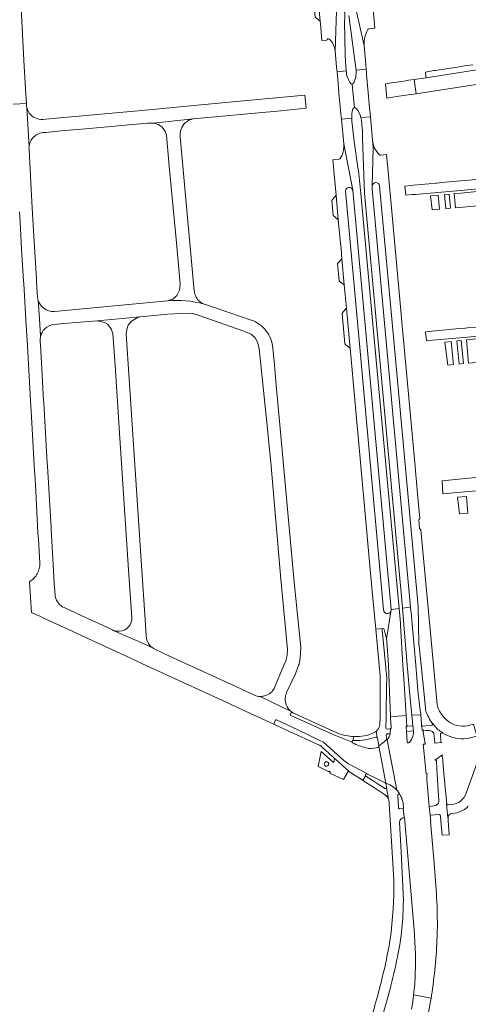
# Model space of a CAD drawing. Extents: x 148869 to 161638, y 453607 to 469810.
# Tile 123 of 256: x 152737 to 152910, y 461870 to 462248. Entities that reach past the tile are written whole.
import ezdxf

# ---------------------------------------------------------------- set-up
doc = ezdxf.new("R2010")
doc.units = 0
doc.layers.add('B-RO-VH-VERHARDING_ASFALT-GV', color=251, linetype='CONTINUOUS', lineweight=18)
doc.layers.add('B-RO-VH-VERHARDING_STRAATBAKSTEEN-GV', color=251, linetype='CONTINUOUS', lineweight=18)

msp = doc.modelspace()

# ---------------------------------------------------------------- linework, layer by layer
at = {"layer": 'B-RO-VH-VERHARDING_ASFALT-GV', "flags": 128}
for points in [[(152839.4, 462470.66), (152840.36, 462460.14), (152840.36, 462459.76), (152840.5, 462458.24), (152841.12, 462451.45), (152841.46, 462447.7), (152843.39, 462426.56), (152853.07, 462320.08), (152859.28, 462251.81), (152858.75, 462236.35), (152859.31, 462230.06), (152859.47, 462228.29), (152863.02, 462228.61), (152862.83, 462230.4)], [(152864, 462249.98), (152866.59, 462230.72), (152866.77, 462228.92), (152870.72, 462229.28), (152870.55, 462231.09), (152869.89, 462238.41), (152866.66, 462252.47), (152860.48, 462320.76)], [(152734.83, 462215.9), (152739.89, 462216.11), (152739.56, 462221.81), (152738.97, 462232.68), (152738.83, 462235.34), (152738.29, 462245.32), (152737.49, 462260.09), (152736.99, 462268.8)], [(153003.17, 462265.24), (153000, 462262.65), (152999.3, 462262.08), (152997.11, 462260.28), (152990.06, 462255.27), (152982.88, 462250.78), (152978.69, 462248.27), (152973.24, 462245.47), (152971.02, 462244.67), (152971.02, 462244.67), (152956.82, 462238.59), (152954.6, 462237.59), (152948.08, 462235.55), (152942.24, 462234.05), (152936.95, 462232.96), (152927.08, 462231.26), (152893.83, 462225.97), (152893.6, 462225.94), (152889.15, 462225.32), (152889.91, 462219.87), (152913.05, 462223.4), (152917.91, 462224.15), (152923.7, 462224.97), (152937.95, 462226.99)], [(152911.71, 462231.03), (152908.53, 462230.55), (152907.2, 462230.35), (152904.11, 462229.88), (152902.91, 462229.69), (152899.96, 462229.24), (152898.82, 462229.07), (152897.28, 462228.84), (152896.7, 462228.75), (152893.51, 462228.21), (152893.56, 462227.86), (152893.83, 462225.97), (152927.08, 462231.26)], [(152863.02, 462228.61), (152859.47, 462228.29), (152859.72, 462225.51), (152860.35, 462218.73), (152861.06, 462211), (152861.14, 462210.1), (152865.12, 462210.47)], [(152868.63, 462210.71), (152872.3, 462211), (152872.07, 462213.55), (152872.01, 462214.16), (152871.47, 462220.29), (152870.86, 462227.17), (152870.81, 462228.03), (152870.72, 462229.28), (152866.77, 462228.92)], [(152865.35, 462223.58), (152865.7, 462219.48)], [(152866.13, 462214.52), (152865.7, 462219.48), (152865.35, 462223.58)], [(152739.91, 462215.7), (152739.89, 462216.11), (152734.83, 462215.9)], [(152746.25, 462204.89), (152747.37, 462205.01), (152753.13, 462205.54), (152762.68, 462206.41), (152786.52, 462208.52), (152788.86, 462208.59), (152804.12, 462210.18), (152837.86, 462213.32), (152847.64, 462214.27), (152847.12, 462219.35), (152813.9, 462216.26), (152784.34, 462213.44), (152752.85, 462210.58), (152747.42, 462210.06), (152746.2, 462209.99)], [(152865.7, 462219.48), (152866.13, 462214.52)], [(152740.1, 462214.38), (152740.92, 462199.53)], [(152740.92, 462199.53), (152740.1, 462214.38)], [(152804.12, 462210.18), (152788.86, 462208.59), (152790.74, 462208.03), (152792.18, 462207.02), (152793.23, 462205.57), (152793.77, 462203.93), (152794.84, 462192.06), (152797.55, 462163.96), (152799.06, 462146.68), (152798.79, 462144.36), (152797.78, 462142.23), (152796.27, 462140.87), (152794.18, 462140.2)], [(152865.12, 462210.47), (152861.14, 462210.1), (152862.02, 462200.54), (152865.55, 462182.73)], [(152869.33, 462202.67), (152869.88, 462185.13), (152870.08, 462181.63), (152875.3, 462124.37), (152884.62, 462022.26), (152884.65, 462021.95), (152887.75, 462022.3), (152884.54, 462057.31), (152878.37, 462124.66), (152873, 462183.32), (152873.03, 462184.34), (152873.34, 462199.11), (152873.11, 462202.07), (152872.3, 462211), (152868.63, 462210.71)], [(152868.84, 462209.65), (152869.12, 462206.68)], [(152742.29, 462202.78), (152742.3, 462202.78)], [(152804.48, 462144.05), (152799.09, 462203.34)], [(152867.5, 462191.52), (152866.12, 462201.45)], [(152744.23, 462141.35), (152744.1, 462143.44), (152743.84, 462147.45), (152743.76, 462148.66), (152743.07, 462160.89), (152742.3, 462173.64), (152741.78, 462183.21), (152740.91, 462198.26), (152740.9, 462198.45)], [(152865.55, 462182.73), (152870.92, 462123.95), (152880.3, 462021.46), (152883.33, 462021.8), (152873.94, 462124.24), (152868.69, 462181.54)], [(152737.22, 462174.41), (152737.44, 462170.64), (152738.06, 462160.01), (152738.8, 462147.93), (152738.85, 462146.71), (152739.67, 462132.97), (152739.68, 462132.8), (152740.26, 462122.98), (152740.39, 462120.54), (152741.62, 462099.5), (152741.7, 462097.83), (152743.06, 462074.55), (152743.09, 462073.68), (152743.5, 462066.94), (152744.36, 462051.1), (152744.52, 462048.52), (152745.04, 462039.38), (152745.04, 462038.85), (152745.01, 462038.31), (152744.94, 462037.78), (152744.84, 462037.25), (152744.7, 462036.73), (152744.53, 462036.22), (152744.32, 462035.72), (152744.08, 462035.24), (152743.81, 462034.77), (152743.51, 462034.33), (152743.18, 462033.9), (152742.82, 462033.5), (152742.44, 462033.12), (152742.03, 462032.77), (152741.6, 462032.45), (152741.15, 462032.15), (152741.85, 462020.3), (152742.16, 462020.16), (152743.52, 462019.54), (152745.08, 462018.84), (152747.39, 462017.76), (152755.56, 462013.99), (152767.14, 462008.66), (152778.95, 462003.21), (152779.17, 462003.1), (152784.63, 462000.59), (152790.76, 461997.77), (152800.25, 461993.41), (152814.85, 461986.7), (152822.8, 461983.04), (152832.35, 461978.62), (152835.11, 461977.36), (152835.93, 461979.2), (152836.03, 461979.08), (152836.18, 461978.96), (152844.43, 461975.18), (152852.62, 461971.24), (152854.29, 461970.4), (152862.08, 461963.35), (152863.85, 461962.15), (152870.96, 461958.42), (152870.88, 461958.19)], [(152745.35, 462126.54), (152745.33, 462126.77), (152744.92, 462133.3), (152744.48, 462140.28)], [(152744.48, 462140.28), (152744.92, 462133.3), (152745.33, 462126.77), (152745.35, 462126.54)], [(152794.18, 462140.2), (152750.65, 462136.12)], [(152826.39, 462132.79), (152808.4, 462138.9), (152808.3, 462138.94)], [(152750.59, 462131.12), (152754.3, 462131.44), (152763.74, 462132.23), (152767.08, 462132.45), (152783.66, 462134.03), (152794.35, 462135.02), (152799.33, 462135.38), (152803.49, 462135.43), (152806.35, 462134.5), (152823.65, 462128.47), (152826.36, 462127.35), (152827.94, 462125.97), (152828.9, 462124.36), (152829.53, 462121.8), (152832.57, 462092.09), (152834.14, 462076.64), (152837.88, 462033.14), (152840.36, 462006.06), (152840.28, 462003.79), (152839.79, 462001.75), (152838.99, 462000), (152835.31, 461991.12)], [(152786.01, 462011.18), (152785.72, 462015.67), (152785.71, 462015.66), (152784.05, 462040.3), (152778.35, 462127.45), (152778.51, 462129.19), (152779.03, 462130.81), (152780.18, 462132.28), (152782.26, 462133.59), (152783.66, 462134.03), (152767.08, 462132.45), (152769.12, 462132.18), (152770.17, 462131.7), (152771.17, 462131.23), (152772.54, 462129.48), (152773.23, 462127.61), (152774.09, 462115.38), (152775.83, 462087.43), (152779.24, 462036.7), (152780.48, 462018.39)], [(152912.86, 462130.1), (152909.66, 462129.79), (152908.9, 462129.72), (152908.77, 462129.71), (152905.23, 462129.37), (152901.48, 462129.02), (152894.5, 462128.41), (152893.52, 462128.32), (152893.87, 462124.81), (152894.82, 462124.91), (152909.67, 462126.2), (152932.19, 462128.26)], [(152751.01, 462026.44), (152750.79, 462028.93), (152750.71, 462030.14), (152750.64, 462031.42), (152750.22, 462038.75), (152749.45, 462052.1), (152749.39, 462053.02), (152748.66, 462065.77), (152748.02, 462076.56), (152747.95, 462077.8), (152747.41, 462086.88), (152746.58, 462101.04), (152746.54, 462101.79), (152746.12, 462108.98), (152745.26, 462123.49), (152745.21, 462124.17), (152745.19, 462124.75)], [(152840.04, 461989.48), (152843.48, 461996.67), (152844.66, 462000), (152844.83, 462000.5), (152845.29, 462002.82), (152845.5, 462006.8), (152843, 462032.03), (152839.1, 462074.2), (152837.46, 462092.54), (152836.1, 462107.81), (152835.23, 462116.93), (152834.76, 462122.05)], [(152781.89, 462009.62), (152773.05, 462013.47), (152773.1, 462013.62), (152769.19, 462015.41), (152761.25, 462019.06), (152754.47, 462022.21)], [(152880.19, 462020.74), (152879.24, 462014.89), (152878.49, 462010.23), (152878.64, 462009.28), (152879.22, 462000), (152879.51, 461993.1), (152880.08, 461980.45), (152880.09, 461980.21), (152886.1, 461980.65), (152885.3, 461993.01), (152884.84, 462000), (152883.89, 462015.38), (152883.85, 462016.18), (152883.33, 462021.8), (152880.3, 462021.46)], [(152773.1, 462013.62), (152773.05, 462013.47), (152781.89, 462009.62), (152788.27, 462006.87)], [(152773.5, 462013.44), (152773.1, 462013.62)], [(152877.17, 462014.18), (152874.34, 462013.94), (152875.67, 462000), (152876.05, 461995.99), (152876.04, 461995.18), (152876.01, 461979.95), (152875.92, 461977.22)], [(152878.19, 461999.14), (152876.78, 462013.7)], [(152788.27, 462006.87), (152781.89, 462009.62)], [(152827.66, 461988.53), (152818.79, 461992.58), (152806.73, 461998.14), (152794.7, 462003.66), (152789.31, 462006.17)], [(152878.28, 461975.88), (152878.29, 461976.22), (152878.37, 461979.54), (152878.37, 461980.08), (152878.55, 461992.96)], [(152865.25, 461970.37), (152862.04, 461971.67), (152858.84, 461973.02), (152855.67, 461974.41), (152841.43, 461980.84), (152841.91, 461982.12), (152841.76, 461982.23), (152829.94, 461988.02)], [(152829.94, 461988.02), (152841.76, 461982.23)], [(152841.91, 461982.12), (152841.43, 461980.84), (152855.67, 461974.41), (152858.84, 461973.02), (152862.04, 461971.67), (152865.25, 461970.37)], [(152859.99, 461973.78), (152857.93, 461974.65), (152850.86, 461977.85), (152844.77, 461980.66), (152842.73, 461981.62)], [(152870.88, 461958.19), (152870.96, 461958.42), (152863.85, 461962.15), (152862.08, 461963.35), (152854.29, 461970.4), (152852.62, 461971.24), (152844.43, 461975.18), (152836.18, 461978.96), (152836.03, 461979.08), (152835.93, 461979.2), (152835.11, 461977.36), (152841.21, 461974.58), (152851.88, 461969.7), (152852.66, 461969.34), (152853.3, 461968.85), (152854.06, 461968.21), (152856.3, 461966.2), (152857.97, 461964.7), (152858.67, 461964.06), (152858.88, 461963.88), (152862.87, 461960.26), (152863.91, 461959.36)], [(152886.47, 461970.55), (152886.22, 461974.5), (152886.13, 461976.58), (152886.27, 461976.59), (152886.1, 461980.65), (152880.09, 461980.21), (152880.11, 461979.61), (152880.26, 461976.3), (152880.27, 461976.01)], [(152892.92, 461974.84), (152892.8, 461975.07), (152892.23, 461975.01), (152891.98, 461977.21), (152892.04, 461977.22), (152892.03, 461977.27), (152892.01, 461977.54), (152891.7, 461980.99), (152888.24, 461980.8), (152888.62, 461976.79), (152888.67, 461976.79), (152888.88, 461974.8)], [(152896.73, 461977.06), (152896.11, 461977.92), (152896.01, 461977.91), (152896.22, 461977.61)], [(152874.48, 461974.59), (152874.96, 461972.17)], [(152874.96, 461972.17), (152874.48, 461974.59)], [(152878.75, 461973.61), (152879.81, 461973.69), (152880.02, 461975.01), (152880.09, 461975.63)], [(152879.85, 461975.53), (152878.75, 461975.43)], [(152880.09, 461975.63), (152880.02, 461975.01), (152879.81, 461973.69), (152879.95, 461973.7)], [(152886.28, 461976.31), (152886.27, 461976.59), (152886.13, 461976.58), (152886.22, 461974.5), (152888.88, 461974.8), (152888.67, 461976.79), (152888.62, 461976.79), (152888.64, 461976.53)], [(152888.39, 461976.72), (152886.5, 461976.54)], [(152892.05, 461977.01), (152892.04, 461977.22), (152891.98, 461977.21), (152892.23, 461975.01), (152892.8, 461975.07), (152892.92, 461974.84), (152893.82, 461974.9), (152894.46, 461974.95)], [(152895.89, 461976.89), (152893.67, 461976.68), (152892.55, 461976.59)], [(152893.4, 461969.88), (152892.57, 461974.31)], [(152900.16, 461973.93), (152900.21, 461974.13)], [(152865.62, 461971.05), (152865.82, 461972.59)], [(152865.82, 461972.59), (152865.62, 461971.05), (152866.32, 461971.05)], [(152868.31, 461971.11), (152869.31, 461971.2), (152870.3, 461971.34), (152872.03, 461971.71), (152872.93, 461971.92), (152873.77, 461972.17), (152874.44, 461972.38)], [(152875.01, 461972.06), (152875.52, 461969.04), (152875.92, 461969.3), (152876.5, 461969.71), (152877.06, 461970.15), (152877.61, 461970.61), (152878.14, 461971.09), (152878.68, 461971.63), (152878.39, 461973.08)], [(152878.75, 461971.3), (152882.45, 461951.96), (152882.82, 461951.56), (152883.67, 461950.28)], [(152896.79, 461973.59), (152897.08, 461970.51)], [(152896.94, 461970.06), (152899.77, 461970.35)], [(152899.48, 461970.69), (152899.24, 461973.49)], [(152871.05, 461958.15), (152871.17, 461958.09), (152875.15, 461956.17), (152877.27, 461955.14), (152878.04, 461954.78), (152878.3, 461954.66), (152875.54, 461968.93)], [(152875.25, 461968.54), (152874.54, 461968.29)], [(152894.19, 461958.28), (152893.74, 461958.24), (152892.68, 461969.62), (152893.46, 461969.71)], [(152915.8, 461969.23), (152914.84, 461966.58), (152912.17, 461959.01), (152909.22, 461950.79)], [(152900.08, 461965.5), (152897.1, 461963.55)], [(152897.69, 461963.22), (152897.89, 461960.22), (152898.56, 461949.93), (152898.7, 461948.01)], [(152899.23, 461942.16), (152899.37, 461940.21), (152899.94, 461934.62), (152902.67, 461934.85), (152902.23, 461940.3), (152902.23, 461941.37), (152902.09, 461941.37), (152901.64, 461946.55), (152901.69, 461946.56), (152900.96, 461954.45), (152900.32, 461961.34), (152900.13, 461963.49), (152899.97, 461965.18)], [(152863.91, 461959.36), (152864.1, 461959.2), (152865.48, 461958.27), (152869.16, 461955.89), (152869.38, 461955.75), (152869.48, 461955.91), (152870.44, 461957.51)], [(152870.44, 461957.51), (152869.48, 461955.91), (152869.38, 461955.75), (152873.91, 461952.83), (152876.19, 461951.35), (152877.76, 461950.34)], [(152877.84, 461952.66), (152877.72, 461952.74), (152875.29, 461954.33), (152872.93, 461955.84), (152870.59, 461957.34)], [(152883.67, 461950.28), (152882.82, 461951.56), (152882.45, 461951.96), (152882, 461952.45), (152881.08, 461953.26), (152879.74, 461954.04), (152878.3, 461954.66), (152878.04, 461954.78)], [(152897.61, 461913.74), (152896.7, 461925.45), (152895.38, 461939.86), (152895.54, 461939.89), (152895.28, 461942.29), (152894.93, 461945.75), (152894.24, 461953.16), (152894, 461955.91)], [(152878.36, 461954.34), (152878.56, 461953.05)], [(152878.54, 461952.9), (152879.24, 461948.49)], [(152879.24, 461948.49), (152878.54, 461952.9)], [(152879.5, 461947.27), (152879.52, 461946.77), (152880.18, 461936.44), (152881.28, 461917.54)], [(152883.11, 461945.23), (152882.81, 461950.05)], [(152884.51, 461948.48), (152884.52, 461948.44)], [(152884.98, 461944.9), (152883.58, 461944.8)], [(152884.94, 461946.54), (152885.03, 461945.53), (152885.07, 461944.91), (152884.98, 461944.9), (152885.28, 461941.41)], [(152885.28, 461941.41), (152884.98, 461944.9)], [(152896.83, 461945.89), (152894.93, 461945.75), (152895.28, 461942.29), (152898.75, 461942.57)], [(152903.39, 461946.46), (152902.33, 461946.31), (152901.9, 461946.3), (152901.69, 461946.51), (152901.69, 461946.56), (152901.64, 461946.55), (152902.09, 461941.37), (152902.23, 461941.37), (152902.23, 461941.65)], [(152884.99, 461909.54), (152884.17, 461928.28), (152883.49, 461939.58)], [(152885.4, 461941.41), (152886.82, 461925.15), (152887.99, 461911.7), (152888.9, 461901.22), (152888.94, 461900.77)], [(152903.51, 461942.93), (152905.73, 461943.3)], [(152881.04, 461906.34), (152880.35, 461897.31), (152879.49, 461892.1)], [(152879.52, 461874.3), (152879.74, 461875.1)], [(152895.69, 461872.02), (152888.96, 461873.21)], [(152888.96, 461873.21), (152895.69, 461872.02)]]:
    msp.add_lwpolyline(points, dxfattribs=at)
at = {"layer": 'B-RO-VH-VERHARDING_ASFALT-GV'}
for points in [[(152862.38, 462247.81, 0.034741), (152862.26, 462252.79)], [(152862.83, 462230.4, -0.010911), (152862.38, 462247.81)], [(152864.65, 462223.88, -0.148628), (152863.02, 462228.61)], [(152866.77, 462228.92, -0.12317), (152865.95, 462224.06)], [(152865.35, 462223.58, -0.278466), (152864.65, 462223.88)], [(152865.95, 462224.06, -0.279345), (152865.35, 462223.58)], [(152740.1, 462214.38, -0.056528), (152739.91, 462215.7)], [(152741.01, 462212.45, -0.091055), (152740.1, 462214.38)], [(152746.2, 462209.99, -0.25973), (152741.01, 462212.45)], [(152865.12, 462210.47, -0.091463), (152865.53, 462213.93)], [(152865.53, 462213.93, -0.301028), (152866.13, 462214.52)], [(152866.13, 462214.52, -0.301233), (152866.89, 462214.2)], [(152866.89, 462214.2, -0.104815), (152868.63, 462210.71)], [(152799.09, 462203.34, -0.248294), (152801.05, 462208.69)], [(152801.05, 462208.69, -0.142709), (152804.12, 462210.18)], [(152866.12, 462201.45, -0.019978), (152865.12, 462210.47)], [(152868.63, 462210.71, -0.029278), (152868.84, 462209.65)], [(152742.3, 462202.78, -0.192998), (152746.25, 462204.89)], [(152869.12, 462206.68, -0.02368), (152869.33, 462202.67)], [(152740.92, 462199.53, -0.149466), (152742.29, 462202.78)], [(152740.9, 462198.45, -0.04411), (152740.92, 462199.53)], [(152868.69, 462181.54, 0.008616), (152867.5, 462191.52)], [(152805.2, 462141.63, -0.10721), (152804.48, 462144.05)], [(152744.48, 462140.28, -0.045005), (152744.23, 462141.35)], [(152746.55, 462137.36, -0.15099), (152744.48, 462140.28)], [(152794.18, 462140.2, -0.092942), (152808.3, 462138.94)], [(152808.3, 462138.94, 0.092942), (152794.18, 462140.2)], [(152808.3, 462138.94, -0.178098), (152805.2, 462141.63)], [(152750.65, 462136.12, -0.181609), (152746.55, 462137.36)], [(152832.25, 462128.53, 0.146629), (152826.39, 462132.79)], [(152745.35, 462126.54, -0.136783), (152746.93, 462129.37)], [(152746.93, 462129.37, -0.173166), (152750.59, 462131.12)], [(152745.19, 462124.75, -0.07478), (152745.35, 462126.54)], [(152834.76, 462122.05, 0.15098), (152832.25, 462128.53)], [(152754.47, 462022.21, -0.246526), (152751.01, 462026.44)], [(152880.3, 462021.46, -0.127655), (152880.19, 462020.74)], [(152780.48, 462018.39, -0.300379), (152777.78, 462013.67)], [(152777.78, 462013.67, -0.215717), (152773.5, 462013.44)], [(152876.78, 462013.7, -0.352593), (152877.17, 462014.18)], [(152786.43, 462009.37, -0.074282), (152786.01, 462011.18)], [(152788.27, 462006.87, -0.126023), (152786.43, 462009.37)], [(152789.31, 462006.17, -0.049967), (152788.27, 462006.87)], [(152878.55, 461992.96, 0.055826), (152878.19, 461999.14)], [(152833.98, 461989.49, -0.113679), (152831.61, 461988.25)], [(152835.31, 461991.12, -0.090041), (152833.98, 461989.49)], [(152839.89, 461984.79, -0.190021), (152840.04, 461989.48)], [(152829.94, 461988.02, -0.10403), (152827.66, 461988.53)], [(152831.61, 461988.25, -0.074227), (152829.94, 461988.02)], [(152841.76, 461982.23, -0.14013), (152839.89, 461984.79)], [(152842.73, 461981.62, -0.040504), (152841.91, 461982.12)], [(152896.22, 461977.61, -0.600126), (152895.89, 461976.89)], [(152865.82, 461972.59, -0.079011), (152859.99, 461973.78)], [(152874.28, 461974.45, -0.075034), (152870.06, 461972.82)], [(152874.48, 461974.59, -0.017405), (152874.28, 461974.45)], [(152875.92, 461977.22, -0.216075), (152874.48, 461974.59)], [(152878.75, 461975.43, -0.40527), (152878.28, 461975.88)], [(152878.39, 461973.08, -0.39759), (152878.75, 461973.61)], [(152879.95, 461973.7, -0.105351), (152878.75, 461971.3)], [(152880.09, 461975.63, -0.143564), (152879.85, 461975.53)], [(152880.24, 461975.83, -0.140869), (152880.09, 461975.63)], [(152880.27, 461976.01, -0.096239), (152880.24, 461975.83)], [(152886.5, 461976.54, 0.412277), (152886.28, 461976.31)], [(152888.64, 461976.53, 0.380432), (152888.39, 461976.72)], [(152888.88, 461974.8, -0.087476), (152888.66, 461972.79)], [(152892.55, 461976.59, -0.412591), (152892.05, 461977.01)], [(152892.57, 461974.31, -0.423543), (152892.92, 461974.84)], [(152894.46, 461974.95, -0.221862), (152896.48, 461974.21)], [(152896.48, 461974.21, -0.175132), (152896.79, 461973.59)], [(152900.21, 461974.13, -0.132439), (152896.73, 461977.06)], [(152899.24, 461973.49, -0.392816), (152899.62, 461974)], [(152899.62, 461974, -0.129247), (152900.16, 461973.93)], [(152865.25, 461970.37, -0.522681), (152865.62, 461971.05)], [(152865.49, 461970.15, -0.180931), (152865.25, 461970.37)], [(152870.65, 461968.25, -0.044226), (152865.49, 461970.15)], [(152870.06, 461972.82, -0.044361), (152865.82, 461972.59)], [(152866.32, 461971.05, 0.012014), (152868.31, 461971.11)], [(152874.44, 461972.38, -0.32801), (152874.96, 461972.17)], [(152874.96, 461972.17, -0.067688), (152875.01, 461972.06)], [(152887.25, 461970.28, -0.738934), (152886.47, 461970.55)], [(152888.66, 461972.79, -0.106478), (152887.25, 461970.28)], [(152893.46, 461969.71, -0.101507), (152893.4, 461969.88)], [(152897.08, 461970.51, -0.207515), (152896.94, 461970.06)], [(152899.77, 461970.35, -0.268478), (152899.48, 461970.69)], [(152874.54, 461968.29, -0.146531), (152870.65, 461968.25)], [(152875.54, 461968.93, -0.273726), (152875.25, 461968.54)], [(152897.1, 461963.55, -0.455117), (152897.69, 461963.22)], [(152899.97, 461965.18, -0.193981), (152900.08, 461965.5)], [(152870.44, 461957.51, -0.589567), (152870.88, 461958.19)], [(152870.59, 461957.34, -0.119913), (152870.44, 461957.51)], [(152870.88, 461958.19, -0.096317), (152871.05, 461958.15)], [(152878.04, 461954.78, -0.235794), (152878.36, 461954.34)], [(152894, 461955.91, -0.064708), (152894.13, 461957.94)], [(152894.13, 461957.94, -0.00914), (152894.19, 461958.28)], [(152878.54, 461952.9, -0.496157), (152877.84, 461952.66)], [(152878.56, 461953.05, -0.083004), (152878.54, 461952.9)], [(152877.76, 461950.34, -0.156373), (152879.24, 461948.49)], [(152879.24, 461948.49, -0.081649), (152879.5, 461947.27)], [(152882.81, 461950.05, -0.712741), (152883.67, 461950.28)], [(152883.67, 461950.28, -0.054993), (152884.51, 461948.48)], [(152884.52, 461948.44, -0.054227), (152884.94, 461946.54)], [(152898.68, 461947.57, -0.359359), (152896.83, 461945.89)], [(152898.7, 461948.01, -0.056959), (152898.68, 461947.57)], [(152909.22, 461950.79, -0.308191), (152903.39, 461946.46)], [(152883.58, 461944.8, -0.421171), (152883.11, 461945.23)], [(152905.73, 461943.3, 0.124946), (152910, 461945.77)], [(152883.49, 461939.58, -0.40563), (152885.28, 461941.41)], [(152885.28, 461941.41, -0.024064), (152885.4, 461941.41)], [(152898.75, 461942.57, -0.237291), (152899.11, 461942.43)], [(152899.11, 461942.43, -0.181042), (152899.23, 461942.16)], [(152902.23, 461941.65, -0.297931), (152903.51, 461942.93)], [(152881.28, 461917.54, -0.024005), (152881.26, 461909.75)], [(152898.08, 461901.33, 0.018773), (152897.61, 461913.74)], [(152881.26, 461909.75, -0.013194), (152881.04, 461906.34)], [(152882.76, 461887.91, 0.052028), (152884.99, 461909.54)], [(152888.94, 461900.77, -0.031999), (152889.55, 461881.64)], [(152898.04, 461896.97, 0.007565), (152898.08, 461901.33)], [(152896.05, 461874.32, 0.028652), (152898.04, 461896.97)], [(152879.49, 461892.1, -0.018367), (152876.41, 461878.05)], [(152879.74, 461875.1, 0.00844), (152882.76, 461887.91)], [(152889.55, 461881.64, -0.024724), (152888.96, 461873.21)], [(152876.41, 461878.05, -0.024312), (152870.52, 461858.17)], [(152874.05, 461856.09, 0.018006), (152879.52, 461874.3)], [(152888.96, 461873.21, -0.016492), (152888.11, 461867.68)], [(152890.91, 461850.04, 0.026152), (152895.69, 461872.02)], [(152895.69, 461872.02, 0.002614), (152896.05, 461874.32)]]:
    msp.add_lwpolyline(points, format="xyb", dxfattribs=at)
at = {"layer": 'B-RO-VH-VERHARDING_ASFALT-GV', "flags": 128}
for points in [[(152885.94, 462180.82), (152888.38, 462181.04), (152889.59, 462181.16), (152906.98, 462182.62), (152937.56, 462185.47), (152940.11, 462185.59), (152939.93, 462189.43), (152937.94, 462189.24), (152928.06, 462188.33), (152926.38, 462188.17), (152921.17, 462187.69), (152918.3, 462187.43), (152917.76, 462187.38), (152910.16, 462186.66), (152908.68, 462186.52), (152901.11, 462185.81), (152897.87, 462185.5), (152897.86, 462185.53), (152897.74, 462185.49), (152888.92, 462184.66), (152887.95, 462184.52), (152885.53, 462184.33)], [(152919.24, 462072.82), (152899.98, 462070.99), (152900.22, 462066), (152921.52, 462067.84), (152938.62, 462069.66), (152943.89, 462070.6), (152952.95, 462072.78), (152968.27, 462078.05), (152983.29, 462084.4), (152981.23, 462089.28), (152976.57, 462087.17), (152973.45, 462085.86), (152966.31, 462082.86), (152957.95, 462079.72), (152949.71, 462077.26), (152935.77, 462074.46), (152926.65, 462073.52)], [(152885.19, 462015.52), (152886.48, 462000), (152887.6, 461987.23), (152888.24, 461980.8), (152891.7, 461980.99), (152891.66, 461981.28), (152891.49, 461982.57), (152890.63, 461990.33), (152889.81, 462000), (152889.16, 462007.25), (152888.4, 462015.86), (152888, 462020.47), (152887.8, 462021.76), (152887.75, 462022.3), (152884.65, 462021.95)], [(152878.68, 461971.63), (152878.14, 461971.09), (152877.61, 461970.61), (152877.06, 461970.15), (152876.5, 461969.71), (152875.92, 461969.3), (152875.52, 461969.04), (152875.54, 461968.93), (152878.3, 461954.66), (152879.74, 461954.04), (152881.08, 461953.26), (152882, 461952.45), (152882.45, 461951.96), (152878.75, 461971.3)]]:
    msp.add_lwpolyline(points, close=True, dxfattribs=at)
at = {"layer": 'B-RO-VH-VERHARDING_STRAATBAKSTEEN-GV', "flags": 128}
for points in [[(152871.71, 462244.8), (152874.07, 462245.02), (152873.01, 462256.92), (152872.7, 462259.89), (152871.84, 462269.84)], [(152851.69, 462262.34), (152852.98, 462247.79), (152853.08, 462246.74), (152853.66, 462240.33), (152855.6, 462240.47)], [(152858.75, 462236.35), (152859.28, 462251.81)], [(152866.66, 462252.47), (152869.89, 462238.41)], [(152873.11, 462202.07), (152873.34, 462199.11), (152873.03, 462184.34)], [(152865.55, 462182.73), (152862.02, 462200.54)], [(152860.29, 462194.71), (152857.83, 462194.49), (152857.95, 462193.36), (152858.36, 462188.84), (152859.15, 462180.85), (152859.96, 462171.38), (152860.81, 462162.47), (152861.01, 462160.32), (152861.33, 462156.41), (152862.21, 462146.34), (152863.07, 462137.37), (152864.37, 462123.32), (152864.49, 462121.99), (152866.42, 462100.76), (152866.55, 462099.22), (152868.24, 462080.93), (152869.54, 462066.6), (152869.64, 462065.6), (152869.81, 462064.08), (152871.47, 462045.48), (152872.27, 462036.89), (152872.9, 462029.94), (152873.03, 462028.44), (152874.34, 462013.94), (152877.17, 462014.18)], [(152898.26, 461983.92), (152898.02, 461984.94), (152896.61, 462000), (152895.05, 462016.55), (152891.7, 462052.16), (152891.22, 462052.57), (152890.93, 462055.93), (152891.33, 462056.41), (152890.84, 462061.69), (152889.66, 462074.75), (152889.52, 462076.43), (152885.39, 462120.96), (152885.01, 462125.3), (152884.56, 462130.51), (152884.37, 462132.3), (152880.24, 462177.33), (152879.37, 462186.83), (152879.25, 462188.7), (152878.49, 462196.49), (152876.18, 462196.26)], [(152877.41, 462021.31), (152868.06, 462123.67), (152862.69, 462182.46)], [(152875.86, 462184.38), (152881.3, 462124.95), (152887.48, 462057.57), (152890.68, 462022.58), (152890.81, 462016.1), (152890.98, 462007.84), (152891.05, 462007.46), (152891.86, 462000), (152893.51, 461983.58)], [(152877.66, 462013.79), (152878.49, 462010.23), (152879.24, 462014.89), (152880.19, 462020.74)], [(152895.48, 461978.68), (152896.01, 461977.91), (152896.11, 461977.92), (152896.73, 461977.06)], [(152900.21, 461974.13), (152900.16, 461973.93)], [(152908.26, 461971.75), (152910.25, 461971.99), (152910.8, 461972.1), (152913.13, 461972.7), (152913.22, 461972.82), (152912.03, 461977.37), (152911.94, 461977.34), (152909.62, 461976.75)]]:
    msp.add_lwpolyline(points, dxfattribs=at)
for points in [[(152851.62, 462248.91), (152852.98, 462247.79), (152851.69, 462262.34), (152850.46, 462260.9), (152850.06, 462260.44), (152851.07, 462249.34)], [(152878.15, 462223.62), (152878.67, 462218.14), (152880.93, 462218.5), (152882.51, 462218.74), (152883.24, 462218.87), (152886.79, 462219.47), (152888.28, 462219.63), (152889.91, 462219.87), (152889.15, 462225.32), (152886.99, 462225.02), (152885.89, 462224.84), (152882.44, 462224.28), (152881.74, 462224.22), (152880.48, 462224.01)], [(152913.37, 462182.25), (152907.07, 462181.62), (152904.56, 462181.45), (152905.06, 462175.99), (152909.29, 462176.38), (152913.87, 462176.8)], [(152858.56, 462172.56), (152859.96, 462171.38), (152859.15, 462180.85), (152857.9, 462179.26), (152857.49, 462178.75), (152857.99, 462173)], [(152898.85, 462175.41), (152898.34, 462180.88), (152895.5, 462180.62), (152896.09, 462175.16)], [(152902.58, 462181.27), (152900.81, 462181.1), (152901.32, 462175.64), (152903.08, 462175.8)], [(152861.33, 462156.41), (152860.14, 462155.04), (152859.61, 462154.51), (152860.31, 462147.84), (152860.82, 462147.43), (152862.21, 462146.34)], [(152862.98, 462123.18), (152864.49, 462121.99), (152864.37, 462123.32), (152863.07, 462137.37), (152861.84, 462135.96), (152861.41, 462135.38), (152862.46, 462123.61)], [(152914.75, 462116.65), (152919.4, 462117.08), (152918.56, 462126.09), (152909.28, 462125.18), (152910.06, 462116.21)], [(152900.99, 462124.36), (152902.1, 462115.47), (152904.26, 462115.67), (152903.43, 462124.6)], [(152905.61, 462124.82), (152906.43, 462115.87), (152908.09, 462116.03), (152907.26, 462124.98)], [(152906.66, 462058.26), (152909.84, 462058.53), (152909.28, 462064.97), (152905.9, 462064.71)], [(152861.91, 461956.04), (152863.71, 461959.13), (152863.91, 461959.36), (152862.87, 461960.26), (152858.88, 461963.88), (152858.67, 461964.06), (152858.5, 461963.85), (152858.08, 461962.65), (152853.38, 461966.84), (152852.26, 461961.12), (152856.19, 461959.13), (152856.26, 461959.28), (152856.94, 461958.95), (152856.71, 461958.49)]]:
    msp.add_lwpolyline(points, close=True, dxfattribs=at)
at = {"layer": 'B-RO-VH-VERHARDING_STRAATBAKSTEEN-GV'}
for points in [[(152869.89, 462238.41, -0.151746), (152871.36, 462244.57)], [(152871.36, 462244.57, -0.28745), (152871.71, 462244.8)], [(152855.6, 462240.47, -0.579989), (152856.44, 462240.88)], [(152856.44, 462240.88, -0.191104), (152858.75, 462236.35)], [(152875.77, 462196.34, -0.174423), (152873.11, 462202.07)], [(152862.02, 462200.54, -0.17884), (152860.71, 462194.98)], [(152860.71, 462194.98, -0.252226), (152860.29, 462194.71)], [(152876.18, 462196.26, -0.370974), (152875.77, 462196.34)], [(152873.03, 462184.34, -0.947685), (152875.86, 462184.38)], [(152862.69, 462182.46, -0.872089), (152865.55, 462182.73)], [(152880.19, 462020.74, -0.810309), (152877.41, 462021.31)], [(152877.17, 462014.18, -0.352849), (152877.66, 462013.79)], [(152893.51, 461983.58, 0.070552), (152894, 461981.52)], [(152894, 461981.52, 0.013174), (152894.14, 461981.21)], [(152894.14, 461981.21, 0.047786), (152895.48, 461978.68)], [(152902.41, 461978.35, -0.156716), (152898.26, 461983.92)], [(152905.58, 461976.85, -0.096949), (152902.41, 461978.35)], [(152896.73, 461977.06, 0.132439), (152900.21, 461974.13)], [(152900.16, 461973.93, 0.146607), (152908.26, 461971.75)], [(152909.62, 461976.75, -0.112076), (152905.58, 461976.85)], [(152855.07, 461961.24, -0.934428), (152855.69, 461962.86)], [(152855.69, 461962.86, -1.019654), (152855.07, 461961.24)]]:
    msp.add_lwpolyline(points, format="xyb", dxfattribs=at)

doc.saveas('drawing.dxf')
